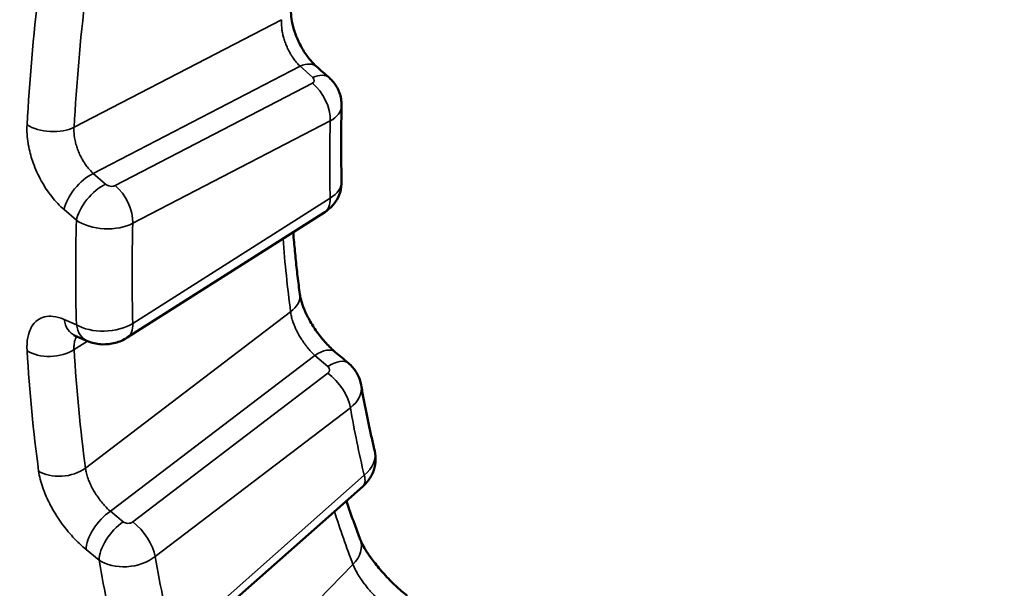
# Model space of a CAD drawing. Header units: millimetres. Extents: x 38 to 2514, y 38 to 1622.
# Tile 218 of 244: x 1780.38 to 1787.97, y 1276.75 to 1281.13. Entities that reach past the tile are written whole.
import ezdxf

# ---------------------------------------------------------------- set-up
doc = ezdxf.new("R2010")
doc.units = ezdxf.units.MM
doc.header["$LTSCALE"] = 7.692308
doc.layers.add('Visible (ISO)', color=7, linetype='Continuous', lineweight=50)
doc.layers.add('Visible Narrow (ISO)', color=7, linetype='Continuous', lineweight=35)

msp = doc.modelspace()

# ---------------------------------------------------------------- linework, layer by layer
at = {"layer": 'Visible (ISO)'}
for p, q in [((1781.2099, 1278.6787), (1782.7315, 1279.6462)), ((1780.9037, 1278.652), (1780.8084, 1278.6935)), ((1781.5532, 1276.2296), (1783.0255, 1277.532))]:
    msp.add_line(p, q, dxfattribs=at)
for centre, major_axis, start_param, end_param in [((1749.4231, 1283.1207), (-57.5, 0), 0, 3.141593), ((1749.4231, 1281.2427), (57.5, 0), 3.113305, 6.311473), ((1749.4231, 1281.3652), (57.35, 0), 3.164483, 6.260295)]:
    msp.add_ellipse(centre, major_axis=major_axis, ratio=0.57735, start_param=start_param, end_param=end_param, dxfattribs=at)
for points, knots in [([(1781.907, 1273.324), (1780.9152, 1273.985), (1780.0598, 1274.8873), (1778.8052, 1276.9885), (1778.3828, 1278.2073), (1778.0185, 1280.7959), (1778.0702, 1282.1965), (1778.6213, 1285.0249), (1779.13, 1286.4873), (1780.5212, 1289.3532), (1781.4299, 1290.7902), (1782.9171, 1292.7287), (1783.4062, 1293.3157), (1783.9129, 1293.8799)], [0.000075, 0.000075, 0.000075, 0.000075, 0.499219, 0.499219, 0.989051, 0.989051, 1.47692, 1.47692, 1.969043, 1.969043, 2.474782, 2.474782, 2.702857, 2.702857, 2.702857, 2.702857]), ([(1782.472, 1281.2179), (1782.4709, 1281.1997), (1782.4714, 1281.1779), (1782.4766, 1281.1301), (1782.4815, 1281.1033), (1782.4964, 1281.0468), (1782.5068, 1281.0163), (1782.5324, 1280.9557), (1782.5482, 1280.925), (1782.5828, 1280.8679), (1782.6022, 1280.8409), (1782.6373, 1280.7993), (1782.6534, 1280.7829), (1782.6683, 1280.7697)], [0, 0, 0, 0, 0.00843194, 0.00843194, 0.01729428, 0.01729428, 0.02691302, 0.02691302, 0.03706221, 0.03706221, 0.04745794, 0.04745794, 0.05586139, 0.05586139, 0.05586139, 0.05586139]), ([(1782.7657, 1280.6834), (1782.7899, 1280.6619), (1782.8108, 1280.6362), (1782.8418, 1280.5809), (1782.8526, 1280.5508), (1782.861, 1280.5027), (1782.8624, 1280.4848), (1782.8619, 1280.4671)], [0, 0, 0, 0, 0.00975071, 0.00975071, 0.01911173, 0.01911173, 0.02446748, 0.02446748, 0.02446748, 0.02446748]), ([(1782.8619, 1280.4671), (1782.861, 1280.4276), (1782.8603, 1280.3882), (1782.8592, 1280.3097), (1782.8588, 1280.2705), (1782.8585, 1280.1925), (1782.8585, 1280.1535), (1782.8588, 1280.0759), (1782.8592, 1280.0372), (1782.8603, 1279.96), (1782.861, 1279.9216), (1782.8619, 1279.8832)], [1.54373643, 1.54373643, 1.54373643, 1.54373643, 1.55456255, 1.55456255, 1.56538867, 1.56538867, 1.57621478, 1.57621478, 1.5870409, 1.5870409, 1.59786701, 1.59786701, 1.59786701, 1.59786701]), ([(1782.8619, 1279.8832), (1782.8626, 1279.8549), (1782.8586, 1279.826), (1782.8419, 1279.7721), (1782.8291, 1279.7463), (1782.7965, 1279.6999), (1782.7761, 1279.6789), (1782.7463, 1279.6561), (1782.739, 1279.651), (1782.7315, 1279.6462)], [0, 0, 0, 0, 0.00854155, 0.00854155, 0.01700684, 0.01700684, 0.02567114, 0.02567114, 0.02835795, 0.02835795, 0.02835795, 0.02835795]), ([(1782.4887, 1279.4918), (1782.4903, 1279.4724), (1782.492, 1279.453), (1782.4979, 1279.3863), (1782.5025, 1279.3391), (1782.5121, 1279.2451), (1782.5173, 1279.1983), (1782.5282, 1279.1052), (1782.5339, 1279.0589), (1782.5399, 1279.0129)], [1.66278798, 1.66278798, 1.66278798, 1.66278798, 1.66850216, 1.66850216, 1.68253, 1.68253, 1.69655784, 1.69655784, 1.71058569, 1.71058569, 1.71058569, 1.71058569]), ([(1782.5399, 1279.0129), (1782.5417, 1278.9995), (1782.5451, 1278.9826), (1782.5559, 1278.9438), (1782.5637, 1278.9213), (1782.5845, 1278.8711), (1782.5983, 1278.8427), (1782.6312, 1278.7838), (1782.651, 1278.7528), (1782.6943, 1278.6924), (1782.7186, 1278.6625), (1782.7665, 1278.6101), (1782.7909, 1278.5866), (1782.8135, 1278.5676)], [0, 0, 0, 0, 0.00802138, 0.00802138, 0.01666063, 0.01666063, 0.0265775, 0.0265775, 0.03741851, 0.03741851, 0.04890676, 0.04890676, 0.06011955, 0.06011955, 0.06011955, 0.06011955]), ([(1780.8084, 1278.6935), (1780.7999, 1278.6972), (1780.7949, 1278.6982), (1780.7947, 1278.6983), (1780.7946, 1278.6983), (1780.7946, 1278.6983)], [0, 0, 0, 0, 0.008455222, 0.008455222, 0.008699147, 0.008699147, 0.008699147, 0.008699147]), ([(1781.2099, 1278.6787), (1781.1813, 1278.6605), (1781.1493, 1278.6469), (1781.0841, 1278.6298), (1781.0501, 1278.6259), (1780.9835, 1278.6282), (1780.9499, 1278.6344), (1780.9136, 1278.6479), (1780.9086, 1278.6499), (1780.9037, 1278.652)], [0, 0, 0, 0, 0.01023115, 0.01023115, 0.02024024, 0.02024024, 0.03031858, 0.03031858, 0.03195382, 0.03195382, 0.03195382, 0.03195382]), ([(1782.9148, 1278.4821), (1782.9392, 1278.4616), (1782.9604, 1278.4367), (1782.9926, 1278.3829), (1783.0043, 1278.3534), (1783.0114, 1278.32), (1783.012, 1278.3168), (1783.0126, 1278.3136)], [0, 0, 0, 0, 0.00959162, 0.00959162, 0.01890015, 0.01890015, 0.01987878, 0.01987878, 0.01987878, 0.01987878]), ([(1783.0126, 1278.3136), (1783.0186, 1278.279), (1783.0249, 1278.2447), (1783.0377, 1278.1762), (1783.0444, 1278.1421), (1783.0579, 1278.0743), (1783.0649, 1278.0405), (1783.0791, 1277.9733), (1783.0864, 1277.9398), (1783.1014, 1277.8732), (1783.109, 1277.8401), (1783.1169, 1277.8071)], [1.75312391, 1.75312391, 1.75312391, 1.75312391, 1.76397243, 1.76397243, 1.77482095, 1.77482095, 1.78566946, 1.78566946, 1.79651798, 1.79651798, 1.8073665, 1.8073665, 1.8073665, 1.8073665]), ([(1783.1169, 1277.8071), (1783.1236, 1277.7789), (1783.1257, 1277.7492), (1783.1204, 1277.6916), (1783.1131, 1277.6631), (1783.0902, 1277.6097), (1783.0742, 1277.5842), (1783.0459, 1277.5513), (1783.036, 1277.5413), (1783.0255, 1277.532)], [0, 0, 0, 0, 0.00875056, 0.00875056, 0.01740971, 0.01740971, 0.02629721, 0.02629721, 0.03050574, 0.03050574, 0.03050574, 0.03050574]), ([(1782.8991, 1277.4202), (1782.9065, 1277.3981), (1782.914, 1277.3761), (1782.9351, 1277.315), (1782.9489, 1277.2761), (1782.9771, 1277.1988), (1782.9915, 1277.1605), (1783.0062, 1277.1224)], [1.88413957, 1.88413957, 1.88413957, 1.88413957, 1.89196951, 1.89196951, 1.90599735, 1.90599735, 1.9200252, 1.9200252, 1.9200252, 1.9200252]), ([(1783.0062, 1277.1225), (1783.0102, 1277.1121), (1783.0164, 1277.0983), (1783.0333, 1277.0656), (1783.0446, 1277.0461), (1783.0737, 1277.0008), (1783.0926, 1276.9741), (1783.1364, 1276.9172), (1783.1623, 1276.8863), (1783.2183, 1276.8245), (1783.2492, 1276.7931), (1783.3092, 1276.7367), (1783.3391, 1276.7109), (1783.3669, 1276.6889)], [0, 0, 0, 0, 0.00799134, 0.00799134, 0.0168641, 0.0168641, 0.02759473, 0.02759473, 0.03962697, 0.03962697, 0.05261895, 0.05261895, 0.06519365, 0.06519365, 0.06519365, 0.06519365])]:
    msp.add_open_spline(points, degree=3, knots=knots, dxfattribs=at)
for points in [[(1782.6682, 1280.7697), (1782.7007, 1280.7409), (1782.7332, 1280.7121), (1782.7657, 1280.6834)], [(1782.8134, 1278.5676), (1782.8472, 1278.5391), (1782.881, 1278.5106), (1782.9148, 1278.4821)]]:
    msp.add_open_spline(points, degree=3, dxfattribs=at)
at = {"layer": 'Visible Narrow (ISO)'}
for p, q in [((1782.3992, 1281.1304), (1780.7995, 1280.3004)), ((1782.5419, 1280.7708), (1780.9478, 1279.9437)), ((1782.5419, 1280.7708), (1782.6394, 1280.6844)), ((1782.6369, 1280.6403), (1781.1152, 1279.8508)), ((1782.7741, 1280.3501), (1781.2525, 1279.5606)), ((1781.043, 1279.8617), (1780.9478, 1279.9437)), ((1781.2525, 1278.7876), (1782.7741, 1279.7551)), ((1780.8178, 1279.5833), (1780.7226, 1279.6656)), ((1782.4688, 1278.8783), (1780.8873, 1277.6727)), ((1780.7226, 1278.8196), (1780.8178, 1278.7784)), ((1780.7995, 1278.5862), (1780.9033, 1278.6522)), ((1782.6554, 1278.5414), (1781.0793, 1277.34)), ((1782.6554, 1278.5414), (1782.7568, 1278.4559)), ((1782.7559, 1278.4043), (1781.2515, 1277.2575)), ((1782.9295, 1278.1374), (1781.4252, 1276.9906)), ((1781.5644, 1276.3148), (1783.0367, 1277.6172)), ((1781.1783, 1277.2592), (1781.0793, 1277.34)), ((1780.9922, 1276.9632), (1780.8931, 1277.0442)), ((1782.9497, 1276.9304), (1781.4554, 1275.4019))]:
    msp.add_line(p, q, dxfattribs=at)
for centre, major_axis, ratio, start_param, end_param in [((1791.4743, 1286.0726), (6.5823, 11.4009), 0.57735, 3.128528, 6.297071), ((1791.692, 1285.9469), (7.9761, 13.815), 0.57735, 2.213659, 2.28929), ((1791.878, 1285.8395), (7.8512, 13.5988), 0.57735, 2.213659, 2.28929), ((1782.5024, 1280.5827), (0.1659, 0.1871), 0.511933, 0, 0.83943), ((1782.5998, 1280.4963), (0.1658, 0.1871), 0.511743, 0, 0.839283), ((1782.6016, 1280.668), (0.0494, -0.0111), 0.63405, 5.638065, 7.138407), ((1782.5973, 1280.4522), (-0.1151, 0.2219), 0.605821, 3.953612, 5.349875), ((1782.5622, 1280.4798), (0.2997, -0.0155), 0.575633, 5.527477, 6.299678), ((1780.6227, 1280.4025), (0.2496, -0.014), 0.53746, 3.905918, 5.529074), ((1792.3376, 1285.5741), (6.7649, 11.7171), 0.57735, 2.329259, 2.38313), ((1780.9083, 1279.7555), (0.1632, 0.1894), 0.502294, 0.832151, 2.429916), ((1781.0035, 1279.6736), (0.1631, 0.1895), 0.502134, 0.832033, 2.431365), ((1781.0801, 1279.8786), (0.0493, -0.0111), 0.634861, 4.014114, 5.637043), ((1782.5622, 1279.8706), (0.2997, 0.0154), 0.577926, 5.468031, 6.267347), ((1781.0757, 1279.6627), (-0.1151, 0.2219), 0.605821, 3.953612, 5.349875), ((1782.5973, 1279.8572), (0.1341, -0.211), 0.547401, 0, 0.76134), ((1792.1144, 1285.703), (-7.9917, -13.8421), 0.57735, 5.466944, 5.52863), ((1781.0406, 1279.6906), (0.2996, -0.0166), 0.574651, 3.906201, 5.529362), ((1792.3376, 1285.5741), (-7.8419, -13.5826), 0.57735, 5.467599, 5.527976), ((1791.878, 1285.8395), (-6.7188, -11.6374), 0.57735, 5.582772, 5.637577), ((1782.2921, 1278.9804), (0.2479, 0.0325), 0.652163, 5.417412, 6.283185), ((1780.9083, 1278.9227), (-0.0999, -0.2292), 0.699486, 5.453223, 6.283185), ((1781.0406, 1278.9028), (0.2996, 0.0164), 0.578783, 3.842769, 5.465935), ((1781.0035, 1278.8812), (-0.0998, -0.2292), 0.699345, 5.451469, 6.283185), ((1781.0757, 1278.8897), (0.1341, -0.211), 0.547401, 0, 0.76134), ((1780.6227, 1278.6882), (0.2496, 0.015), 0.614657, 3.838864, 5.46202), ((1791.692, 1285.9469), (7.9761, 13.815), 0.57735, 2.423099, 2.49873), ((1791.878, 1285.8395), (7.8512, 13.5988), 0.57735, 2.423099, 2.49873), ((1782.6522, 1278.3765), (0.1612, 0.1911), 0.483914, 0, 1.033045), ((1782.7537, 1278.291), (0.1612, 0.1911), 0.483766, 0, 1.032888), ((1782.7194, 1278.4312), (0.0505, -0.0023), 0.747296, 5.553354, 7.053695), ((1782.7528, 1278.2395), (-0.1516, 0.1988), 0.478771, 3.859247, 5.25551), ((1782.7163, 1278.2662), (0.2969, 0.0433), 0.687094, 5.40848, 6.30323), ((1792.3376, 1285.5741), (6.7649, 11.7171), 0.57735, 2.538698, 2.59257), ((1782.826, 1277.7337), (0.29, 0.0771), 0.681251, 5.329805, 6.264969), ((1780.7105, 1277.7748), (0.2478, 0.0332), 0.65351, 3.792452, 5.415608), ((1782.8599, 1277.7193), (0.1656, -0.1873), 0.409482, 0, 0.685214), ((1781.0762, 1277.1751), (0.1581, 0.1937), 0.476372, 1.025224, 2.622988), ((1791.878, 1285.8395), (-6.7188, -11.6374), 0.57735, 5.799833, 5.847016), ((1781.1751, 1277.0943), (0.158, 0.1937), 0.476247, 1.025096, 2.624428), ((1781.2151, 1277.2844), (0.0505, -0.0022), 0.748214, 3.928914, 5.551843), ((1781.2484, 1277.0927), (-0.1516, 0.1988), 0.478771, 3.859247, 5.25551), ((1782.7729, 1277.0325), (0.2333, 0.0899), 0.740053, 5.250941, 6.283185), ((1781.2119, 1277.1197), (0.2971, 0.0421), 0.686467, 3.788012, 5.411173), ((1792.3376, 1285.5741), (-7.8419, -13.5826), 0.57735, 5.677038, 5.737415), ((1792.1144, 1285.703), (-7.9917, -13.8421), 0.57735, 5.676384, 5.73807)]:
    msp.add_ellipse(centre, major_axis=major_axis, ratio=ratio, start_param=start_param, end_param=end_param, dxfattribs=at)
for points, knots in [([(1781.9074, 1273.3238), (1781.8099, 1273.3887), (1781.7126, 1273.4569), (1781.616, 1273.5281), (1781.5075, 1273.6082), (1781.3997, 1273.6922), (1781.2931, 1273.7802), (1781.1871, 1273.8678), (1781.0823, 1273.9592), (1780.979, 1274.0545), (1780.9401, 1274.0905), (1780.9013, 1274.127), (1780.8628, 1274.1641), (1780.7679, 1274.2555), (1780.6745, 1274.3502), (1780.583, 1274.448), (1780.4916, 1274.5456), (1780.4022, 1274.6462), (1780.3149, 1274.7498), (1780.2279, 1274.8531), (1780.143, 1274.9592), (1780.0606, 1275.0679), (1780.0067, 1275.1391), (1779.9538, 1275.2114), (1779.902, 1275.2847), (1779.7988, 1275.4309), (1779.7, 1275.5812), (1779.6058, 1275.7354), (1779.5121, 1275.8888), (1779.423, 1276.046), (1779.3387, 1276.2065), (1779.2698, 1276.3378), (1779.2041, 1276.4713), (1779.1418, 1276.6068), (1779.0526, 1276.8006), (1778.9701, 1276.9986), (1778.8945, 1277.2003), (1778.818, 1277.4045), (1778.7485, 1277.6127), (1778.686, 1277.8244), (1778.6612, 1277.9083), (1778.6376, 1277.9928), (1778.615, 1278.0778), (1778.5628, 1278.2746), (1778.5165, 1278.4744), (1778.4761, 1278.6771), (1778.4357, 1278.8799), (1778.4013, 1279.0855), (1778.3728, 1279.2939), (1778.3558, 1279.4187), (1778.3409, 1279.5444), (1778.3282, 1279.6711), (1778.3065, 1279.887), (1778.291, 1280.1057), (1778.2819, 1280.3271), (1778.2729, 1280.5466), (1778.2701, 1280.7688), (1778.2736, 1280.9935), (1778.2755, 1281.1193), (1778.2795, 1281.2459), (1778.2854, 1281.3733), (1778.2953, 1281.585), (1778.3106, 1281.7989), (1778.3315, 1282.0144), (1778.3524, 1282.2307), (1778.3789, 1282.4487), (1778.4109, 1282.6679), (1778.4351, 1282.8334), (1778.4624, 1282.9996), (1778.4928, 1283.1662), (1778.5231, 1283.3324), (1778.5565, 1283.499), (1778.5928, 1283.6657), (1778.6292, 1283.8329), (1778.6686, 1284.0002), (1778.7108, 1284.1671), (1778.7532, 1284.3349), (1778.7984, 1284.5023), (1778.8462, 1284.6689), (1778.877, 1284.7761), (1778.9088, 1284.883), (1778.9416, 1284.9895), (1779.0051, 1285.1953), (1779.0723, 1285.3995), (1779.1429, 1285.6018), (1779.2136, 1285.8042), (1779.2876, 1286.0046), (1779.3645, 1286.2026), (1779.4352, 1286.3847), (1779.5084, 1286.5648), (1779.5836, 1286.7425), (1779.6643, 1286.9333), (1779.7474, 1287.1214), (1779.8324, 1287.3064), (1779.918, 1287.4929), (1780.0056, 1287.6762), (1780.0944, 1287.856), (1780.178, 1288.0252), (1780.2628, 1288.1912), (1780.3483, 1288.3538), (1780.4385, 1288.5252), (1780.5295, 1288.6929), (1780.621, 1288.8569), (1780.7154, 1289.0261), (1780.8103, 1289.1913), (1780.9055, 1289.3528), (1780.9909, 1289.4976), (1781.0765, 1289.6394), (1781.1621, 1289.7783), (1781.2306, 1289.8892), (1781.299, 1289.9983), (1781.3677, 1290.106), (1781.4347, 1290.2111), (1781.502, 1290.3148), (1781.5697, 1290.4177), (1781.64, 1290.5245), (1781.7108, 1290.6303), (1781.7823, 1290.7358), (1781.8539, 1290.8412), (1781.9263, 1290.9462), (1781.9998, 1291.0513), (1782.0725, 1291.155), (1782.1462, 1291.2588), (1782.2214, 1291.3632), (1782.2919, 1291.4611), (1782.3638, 1291.5595), (1782.4372, 1291.6587), (1782.5098, 1291.7566), (1782.5839, 1291.8554), (1782.6599, 1291.9553), (1782.7342, 1292.053), (1782.8103, 1292.1518), (1782.8887, 1292.2521), (1782.9086, 1292.2776), (1782.9286, 1292.3031), (1782.9488, 1292.3288), (1783.0593, 1292.4693), (1783.1742, 1292.6126), (1783.2933, 1292.7584), (1783.4111, 1292.9026), (1783.5331, 1293.049), (1783.659, 1293.1973), (1783.7835, 1293.3439), (1783.912, 1293.4923), (1784.044, 1293.6419), (1784.0724, 1293.6741), (1784.101, 1293.7063), (1784.1298, 1293.7386)], [0.5635526, 0.5635526, 0.5635526, 0.5635526, 0.5717974, 0.5717974, 0.5717974, 0.5810568, 0.5810568, 0.5810568, 0.5902715, 0.5902715, 0.5902715, 0.59375, 0.59375, 0.59375, 0.6023297, 0.6023297, 0.6023297, 0.6108892, 0.6108892, 0.6108892, 0.619419, 0.619419, 0.619419, 0.625, 0.625, 0.625, 0.6361249, 0.6361249, 0.6361249, 0.6471975, 0.6471975, 0.6471975, 0.65625, 0.65625, 0.65625, 0.6692004, 0.6692004, 0.6692004, 0.682307, 0.682307, 0.682307, 0.6875, 0.6875, 0.6875, 0.6995209, 0.6995209, 0.6995209, 0.7115496, 0.7115496, 0.7115496, 0.71875, 0.71875, 0.71875, 0.7310201, 0.7310201, 0.7310201, 0.7431871, 0.7431871, 0.7431871, 0.75, 0.75, 0.75, 0.7613202, 0.7613202, 0.7613202, 0.7726779, 0.7726779, 0.7726779, 0.78125, 0.78125, 0.78125, 0.7897935, 0.7897935, 0.7897935, 0.7983603, 0.7983603, 0.7983603, 0.8069654, 0.8069654, 0.8069654, 0.8125, 0.8125, 0.8125, 0.8231978, 0.8231978, 0.8231978, 0.8339043, 0.8339043, 0.8339043, 0.84375, 0.84375, 0.84375, 0.8543204, 0.8543204, 0.8543204, 0.8649768, 0.8649768, 0.8649768, 0.875, 0.875, 0.875, 0.8855697, 0.8855697, 0.8855697, 0.8964723, 0.8964723, 0.8964723, 0.90625, 0.90625, 0.90625, 0.9140625, 0.9140625, 0.9140625, 0.921682, 0.921682, 0.921682, 0.929591, 0.929591, 0.929591, 0.9375, 0.9375, 0.9375, 0.9453125, 0.9453125, 0.9453125, 0.9526448, 0.9526448, 0.9526448, 0.9598803, 0.9598803, 0.9598803, 0.9669524, 0.9669524, 0.9669524, 0.96875, 0.96875, 0.96875, 0.978583, 0.978583, 0.978583, 0.988309, 0.988309, 0.988309, 0.9979292, 0.9979292, 0.9979292, 1, 1, 1, 1]), ([(1782.3992, 1281.1304), (1782.3983, 1281.118), (1782.3981, 1281.1051), (1782.3992, 1281.0788), (1782.4005, 1281.0653), (1782.404, 1281.0411), (1782.4059, 1281.0305), (1782.4105, 1281.0093), (1782.4132, 1280.9987), (1782.4181, 1280.9817), (1782.4201, 1280.9753), (1782.4261, 1280.9571), (1782.4303, 1280.9456), (1782.4397, 1280.9229), (1782.4448, 1280.9116), (1782.451, 1280.8988), (1782.452, 1280.897), (1782.457, 1280.887), (1782.4612, 1280.8791), (1782.47, 1280.8637), (1782.4745, 1280.8562), (1782.4832, 1280.8426), (1782.4873, 1280.8365), (1782.4982, 1280.8211), (1782.5052, 1280.8118), (1782.5202, 1280.7935), (1782.5282, 1280.7846), (1782.5383, 1280.7744), (1782.5401, 1280.7726), (1782.5419, 1280.7708)], [0, 0, 0, 0, 0.1, 0.1, 0.2, 0.2, 0.275986, 0.275986, 0.352358, 0.352358, 0.4, 0.4, 0.489359, 0.489359, 0.583727, 0.583727, 0.6, 0.6, 0.671408, 0.671408, 0.741635, 0.741635, 0.8, 0.8, 0.889332, 0.889332, 0.980272, 0.980272, 1, 1, 1, 1]), ([(1780.7226, 1279.6656), (1780.6885, 1279.6951), (1780.657, 1279.7286), (1780.5982, 1279.8033), (1780.571, 1279.8444), (1780.5228, 1279.9317), (1780.5017, 1279.9779), (1780.4707, 1280.0656), (1780.4593, 1280.1063), (1780.4492, 1280.1562), (1780.4474, 1280.1659), (1780.4376, 1280.225), (1780.4347, 1280.2727), (1780.4374, 1280.3198)], [0.0000004, 0.0000004, 0.0000004, 0.0000004, 0.2, 0.2, 0.4, 0.4, 0.6, 0.6, 0.7610055, 0.7610055, 0.8, 0.8, 1, 1, 1, 1]), ([(1780.9478, 1279.9437), (1780.9342, 1279.9563), (1780.9209, 1279.9705), (1780.9049, 1279.9903), (1780.9015, 1279.9947), (1780.8892, 1280.0111), (1780.8807, 1280.0236), (1780.8668, 1280.0462), (1780.8612, 1280.056), (1780.8495, 1280.078), (1780.8436, 1280.0903), (1780.8327, 1280.1154), (1780.8277, 1280.1283), (1780.819, 1280.154), (1780.8152, 1280.1668), (1780.8086, 1280.1925), (1780.8059, 1280.2055), (1780.8036, 1280.2197), (1780.8034, 1280.2211), (1780.8009, 1280.2379), (1780.7995, 1280.2531), (1780.7986, 1280.279), (1780.7988, 1280.2899), (1780.7995, 1280.3004)], [0.0000002, 0.0000002, 0.0000002, 0.0000002, 0.1566436, 0.1566436, 0.2, 0.2, 0.3152156, 0.3152156, 0.4, 0.4, 0.5, 0.5, 0.6, 0.6, 0.6945964, 0.6945964, 0.7898716, 0.7898716, 0.8, 0.8, 0.9145153, 0.9145153, 1, 1, 1, 1]), ([(1782.4688, 1278.8783), (1782.4701, 1278.8672), (1782.4721, 1278.8556), (1782.4775, 1278.8318), (1782.4809, 1278.8195), (1782.488, 1278.7975), (1782.4915, 1278.7878), (1782.4991, 1278.7683), (1782.5033, 1278.7585), (1782.5105, 1278.7428), (1782.5133, 1278.7369), (1782.5217, 1278.72), (1782.5274, 1278.7093), (1782.5395, 1278.688), (1782.5459, 1278.6774), (1782.5536, 1278.6654), (1782.5548, 1278.6636), (1782.5609, 1278.6542), (1782.566, 1278.6467), (1782.5764, 1278.6321), (1782.5816, 1278.6249), (1782.5916, 1278.6119), (1782.5962, 1278.606), (1782.6084, 1278.591), (1782.6162, 1278.582), (1782.6325, 1278.5641), (1782.641, 1278.5552), (1782.6516, 1278.545), (1782.6535, 1278.5432), (1782.6554, 1278.5414)], [0, 0, 0, 0, 0.1, 0.1, 0.2, 0.2, 0.275983, 0.275983, 0.352352, 0.352352, 0.4, 0.4, 0.489336, 0.489336, 0.583679, 0.583679, 0.6, 0.6, 0.67141, 0.67141, 0.741638, 0.741638, 0.8, 0.8, 0.889332, 0.889332, 0.980273, 0.980273, 1, 1, 1, 1]), ([(1780.4374, 1278.5782), (1780.4351, 1278.6164), (1780.437, 1278.6503), (1780.4429, 1278.6809), (1780.4478, 1278.7067), (1780.4556, 1278.7302), (1780.4656, 1278.7502), (1780.4675, 1278.754), (1780.4694, 1278.7577), (1780.4715, 1278.7613), (1780.4842, 1278.7835), (1780.4998, 1278.8005), (1780.5168, 1278.8132), (1780.5338, 1278.8258), (1780.5522, 1278.8342), (1780.5723, 1278.8392), (1780.5924, 1278.8441), (1780.6141, 1278.8456), (1780.6389, 1278.8428), (1780.6637, 1278.84), (1780.6917, 1278.8329), (1780.7226, 1278.8196)], [0.0000001, 0.0000001, 0.0000001, 0.0000001, 0.1666667, 0.1666667, 0.1666667, 0.3067134, 0.3067134, 0.3067134, 0.3333333, 0.3333333, 0.3333333, 0.5, 0.5, 0.5, 0.6666667, 0.6666667, 0.6666667, 0.8333333, 0.8333333, 0.8333333, 1, 1, 1, 1]), ([(1780.7995, 1278.5862), (1780.7987, 1278.5976), (1780.7986, 1278.6086), (1780.7997, 1278.6265), (1780.8005, 1278.6338), (1780.8031, 1278.6482), (1780.8049, 1278.6553), (1780.8093, 1278.6685), (1780.8119, 1278.6746), (1780.8154, 1278.6811), (1780.8159, 1278.6821), (1780.8175, 1278.6849), (1780.8187, 1278.6868), (1780.8198, 1278.6885)], [0, 0, 0, 0, 0.0959976, 0.0959976, 0.1666667, 0.1666667, 0.2431297, 0.2431297, 0.3197643, 0.3197643, 0.3333333, 0.3333333, 0.3608211, 0.3608211, 0.3608211, 0.3608211]), ([(1781.0793, 1277.34), (1781.0652, 1277.3525), (1781.051, 1277.3665), (1781.0334, 1277.3857), (1781.0296, 1277.3899), (1781.016, 1277.4057), (1781.0063, 1277.4176), (1780.9901, 1277.439), (1780.9834, 1277.4483), (1780.9693, 1277.469), (1780.962, 1277.4805), (1780.9481, 1277.504), (1780.9414, 1277.5159), (1780.9293, 1277.5397), (1780.9237, 1277.5514), (1780.9135, 1277.575), (1780.9089, 1277.5869), (1780.9045, 1277.5998), (1780.9041, 1277.6011), (1780.899, 1277.6163), (1780.8952, 1277.6301), (1780.8901, 1277.6535), (1780.8884, 1277.6632), (1780.8873, 1277.6727)], [0.0000002, 0.0000002, 0.0000002, 0.0000002, 0.156644, 0.156644, 0.2, 0.2, 0.3152154, 0.3152154, 0.4, 0.4, 0.5, 0.5, 0.6, 0.6, 0.6945965, 0.6945965, 0.7898717, 0.7898717, 0.8, 0.8, 0.9145154, 0.9145154, 1, 1, 1, 1]), ([(1780.8931, 1277.0442), (1780.8577, 1277.0732), (1780.8238, 1277.1056), (1780.7585, 1277.1768), (1780.7272, 1277.2156), (1780.6691, 1277.2972), (1780.6424, 1277.3399), (1780.5996, 1277.4206), (1780.5825, 1277.4578), (1780.5649, 1277.5031), (1780.5616, 1277.5119), (1780.5428, 1277.5654), (1780.5321, 1277.6083), (1780.5265, 1277.6503)], [0.0000004, 0.0000004, 0.0000004, 0.0000004, 0.2, 0.2, 0.4, 0.4, 0.6, 0.6, 0.7610055, 0.7610055, 0.8, 0.8, 1, 1, 1, 1]), ([(1782.9497, 1276.9304), (1782.9531, 1276.9211), (1782.9572, 1276.9113), (1782.9668, 1276.891), (1782.9722, 1276.8804), (1782.9829, 1276.8613), (1782.9879, 1276.8529), (1782.9985, 1276.8358), (1783.0042, 1276.8272), (1783.0136, 1276.8134), (1783.0173, 1276.8081), (1783.028, 1276.793), (1783.0352, 1276.7835), (1783.05, 1276.7643), (1783.0577, 1276.7547), (1783.0668, 1276.7437), (1783.0682, 1276.7421), (1783.0754, 1276.7335), (1783.0813, 1276.7266), (1783.0932, 1276.7131), (1783.0992, 1276.7064), (1783.1105, 1276.6943), (1783.1157, 1276.6887), (1783.1293, 1276.6746), (1783.1378, 1276.666), (1783.1554, 1276.6488), (1783.1645, 1276.6402), (1783.1757, 1276.6301), (1783.1776, 1276.6283), (1783.1796, 1276.6266)], [0, 0, 0, 0, 0.1, 0.1, 0.2, 0.2, 0.275987, 0.275987, 0.352359, 0.352359, 0.4, 0.4, 0.48936, 0.48936, 0.58373, 0.58373, 0.6, 0.6, 0.671408, 0.671408, 0.741635, 0.741635, 0.8, 0.8, 0.889331, 0.889331, 0.980272, 0.980272, 1, 1, 1, 1])]:
    msp.add_open_spline(points, degree=3, knots=knots, dxfattribs=at)

doc.saveas('drawing.dxf')
